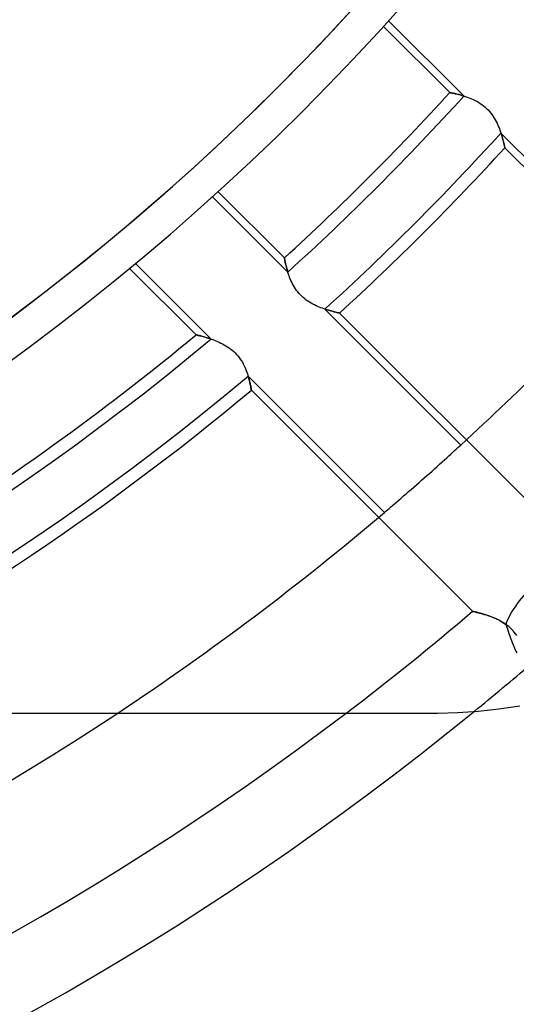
# Model space of a CAD drawing. Header units: millimetres. Extents: x -288 to 288, y -288 to 288.
# Tile 26 of 58: x 42 to 57, y -76 to -48. Entities that reach past the tile are written whole.
import ezdxf

# ---------------------------------------------------------------- set-up
doc = ezdxf.new("R2010")
doc.units = ezdxf.units.MM
doc.layers.add('MAIN-1', color=7, linetype='Continuous')
doc.layers.add('MAIN-2', color=7, linetype='Continuous')

msp = doc.modelspace()

# ---------------------------------------------------------------- linework, layer by layer
at = {"layer": 'MAIN-1'}
for p, q in [((55.426, -67.748), (56.026, -67.682)), ((56.026, -67.682), (56.628, -67.588)), ((-54.24, -67.8), (54.24, -67.8)), ((54.24, -67.8), (54.83, -67.787)), ((54.83, -67.787), (55.426, -67.748))]:
    msp.add_line(p, q, dxfattribs=at)
for radius, start, end in [(87.462, 230.77911, 309.22093), (85.202, 232.72671, 307.27327), (81.36, 236.44268, 303.5573), (96.502, 228.85913, 311.14091), (98.762, 228.93642, 311.06356)]:
    msp.add_arc((0, 0), radius, start, end, dxfattribs=at)
at = {"layer": 'MAIN-2'}
for p, q in [((52.679, -47.885), (54.599, -49.805)), ((52.828, -47.721), (55.011, -49.903)), ((54.6, -49.805), (54.599, -49.805)), ((54.599, -49.805), (54.601, -49.805)), ((54.604, -49.805), (54.6, -49.805)), ((54.601, -49.805), (54.607, -49.806)), ((54.611, -49.807), (54.604, -49.805)), ((54.607, -49.806), (54.617, -49.808)), ((54.62, -49.808), (54.611, -49.807)), ((54.617, -49.808), (54.631, -49.811)), ((54.632, -49.811), (54.62, -49.808)), ((54.631, -49.811), (54.648, -49.814)), ((54.646, -49.813), (54.632, -49.811)), ((54.662, -49.817), (54.646, -49.813)), ((54.648, -49.814), (54.67, -49.818)), ((54.681, -49.821), (54.662, -49.817)), ((54.67, -49.818), (54.695, -49.823)), ((54.702, -49.825), (54.681, -49.821)), ((54.695, -49.823), (54.723, -49.829)), ((54.726, -49.83), (54.702, -49.825)), ((54.723, -49.829), (54.754, -49.836)), ((54.751, -49.835), (54.726, -49.83)), ((54.778, -49.841), (54.751, -49.835)), ((54.754, -49.836), (54.788, -49.844)), ((54.807, -49.848), (54.778, -49.841)), ((54.788, -49.844), (54.825, -49.852)), ((54.837, -49.855), (54.807, -49.848)), ((54.825, -49.852), (54.864, -49.862)), ((54.869, -49.864), (54.837, -49.855)), ((54.864, -49.862), (54.906, -49.873)), ((54.903, -49.872), (54.869, -49.864)), ((54.938, -49.882), (54.903, -49.872)), ((54.906, -49.873), (54.949, -49.885)), ((54.974, -49.892), (54.938, -49.882)), ((54.949, -49.885), (54.994, -49.898)), ((55.011, -49.903), (54.974, -49.892)), ((54.994, -49.898), (55.04, -49.913)), ((55.04, -49.913), (55.087, -49.928)), ((55.087, -49.928), (55.135, -49.946)), ((55.135, -49.946), (55.184, -49.964)), ((55.184, -49.964), (55.233, -49.985)), ((55.233, -49.985), (55.283, -50.007)), ((55.283, -50.007), (55.333, -50.031)), ((55.333, -50.031), (55.383, -50.057)), ((55.383, -50.057), (55.433, -50.086)), ((55.433, -50.086), (55.482, -50.117)), ((55.482, -50.117), (55.531, -50.15)), ((55.531, -50.15), (55.579, -50.186)), ((55.579, -50.186), (55.625, -50.225)), ((55.625, -50.225), (55.669, -50.265)), ((55.669, -50.265), (55.711, -50.307)), ((55.711, -50.307), (55.752, -50.352)), ((55.752, -50.352), (55.79, -50.398)), ((55.79, -50.398), (55.826, -50.446)), ((55.826, -50.446), (55.86, -50.495)), ((55.86, -50.495), (55.891, -50.545)), ((55.891, -50.545), (55.92, -50.595)), ((55.92, -50.595), (55.947, -50.645)), ((55.947, -50.645), (55.972, -50.695)), ((55.972, -50.695), (55.996, -50.746)), ((55.996, -50.746), (56.018, -50.796)), ((56.018, -50.796), (56.038, -50.846)), ((56.038, -50.846), (56.056, -50.896)), ((56.056, -50.896), (56.074, -50.945)), ((56.074, -50.945), (56.09, -50.992)), ((56.097, -51.015), (56.085, -50.978)), ((56.085, -50.978), (60.027, -54.92)), ((56.09, -50.992), (56.104, -51.038)), ((56.109, -51.052), (56.097, -51.015)), ((56.104, -51.038), (56.118, -51.083)), ((56.119, -51.088), (56.109, -51.052)), ((56.118, -51.083), (56.13, -51.126)), ((56.129, -51.122), (56.119, -51.088)), ((56.138, -51.156), (56.129, -51.122)), ((56.13, -51.126), (56.141, -51.166)), ((56.147, -51.187), (56.138, -51.156)), ((56.141, -51.166), (56.151, -51.204)), ((56.155, -51.217), (56.147, -51.187)), ((56.151, -51.204), (56.16, -51.24)), ((56.162, -51.245), (56.155, -51.217)), ((56.16, -51.24), (56.168, -51.272)), ((56.168, -51.271), (56.162, -51.245)), ((56.174, -51.296), (56.168, -51.271)), ((56.168, -51.272), (56.175, -51.302)), ((56.179, -51.318), (56.174, -51.296)), ((56.175, -51.302), (56.182, -51.328)), ((56.184, -51.338), (56.179, -51.318)), ((56.182, -51.328), (56.187, -51.351)), ((56.188, -51.355), (56.184, -51.338)), ((56.187, -51.351), (56.191, -51.37)), ((56.191, -51.37), (56.188, -51.355)), ((56.191, -51.37), (56.194, -51.385)), ((56.194, -51.382), (56.191, -51.37)), ((56.196, -51.392), (56.194, -51.382)), ((56.194, -51.385), (56.197, -51.396)), ((56.197, -51.399), (56.196, -51.392)), ((56.197, -51.396), (56.198, -51.402)), ((56.198, -51.403), (56.197, -51.399)), ((56.198, -51.402), (56.198, -51.404)), ((56.198, -51.404), (56.198, -51.403)), ((56.198, -51.404), (62.596, -57.802)), ((49.903, -55.011), (47.721, -52.828)), ((49.805, -54.599), (47.885, -52.679)), ((45.487, -54.763), (47.676, -56.952)), ((49.805, -54.599), (49.805, -54.6)), ((49.805, -54.6), (49.805, -54.599)), ((49.805, -54.6), (49.805, -54.604)), ((49.806, -54.606), (49.805, -54.6)), ((49.805, -54.604), (49.807, -54.611)), ((49.807, -54.614), (49.806, -54.606)), ((49.807, -54.611), (49.808, -54.62)), ((49.81, -54.626), (49.807, -54.614)), ((49.808, -54.62), (49.811, -54.631)), ((49.813, -54.641), (49.81, -54.626)), ((49.811, -54.631), (49.813, -54.645)), ((49.816, -54.66), (49.813, -54.641)), ((49.813, -54.645), (49.817, -54.662)), ((49.821, -54.681), (49.816, -54.66)), ((49.817, -54.662), (49.821, -54.681)), ((49.821, -54.681), (49.825, -54.702)), ((49.826, -54.706), (49.821, -54.681)), ((49.825, -54.702), (49.83, -54.725)), ((49.831, -54.733), (49.826, -54.706)), ((49.83, -54.725), (49.835, -54.751)), ((49.838, -54.762), (49.831, -54.733)), ((49.835, -54.751), (49.841, -54.778)), ((49.845, -54.794), (49.838, -54.762)), ((49.841, -54.778), (49.848, -54.807)), ((49.853, -54.828), (49.845, -54.794)), ((49.848, -54.807), (49.856, -54.837)), ((49.862, -54.864), (49.853, -54.828)), ((45.316, -54.904), (47.242, -56.83)), ((49.856, -54.837), (49.864, -54.87)), ((49.872, -54.903), (49.862, -54.864)), ((49.864, -54.87), (49.872, -54.903)), ((49.872, -54.903), (49.882, -54.938)), ((49.883, -54.942), (49.872, -54.903)), ((49.882, -54.938), (49.892, -54.974)), ((49.895, -54.984), (49.883, -54.942)), ((49.892, -54.974), (49.903, -55.011)), ((49.908, -55.027), (49.895, -54.984)), ((49.923, -55.071), (49.908, -55.027)), ((49.939, -55.116), (49.923, -55.071)), ((49.956, -55.162), (49.939, -55.116)), ((49.975, -55.209), (49.956, -55.162)), ((49.995, -55.257), (49.975, -55.209)), ((50.017, -55.304), (49.995, -55.257)), ((50.041, -55.352), (50.017, -55.304)), ((50.067, -55.4), (50.041, -55.352)), ((50.095, -55.447), (50.067, -55.4)), ((50.125, -55.494), (50.095, -55.447)), ((50.157, -55.541), (50.125, -55.494)), ((50.192, -55.586), (50.157, -55.541)), ((50.229, -55.63), (50.192, -55.586)), ((50.267, -55.672), (50.229, -55.63)), ((50.308, -55.712), (50.267, -55.672)), ((50.35, -55.75), (50.308, -55.712)), ((50.393, -55.786), (50.35, -55.75)), ((50.439, -55.821), (50.393, -55.786)), ((50.485, -55.853), (50.439, -55.821)), ((50.532, -55.883), (50.485, -55.853)), ((50.579, -55.911), (50.532, -55.883)), ((50.627, -55.938), (50.579, -55.911)), ((50.674, -55.962), (50.627, -55.938)), ((50.722, -55.985), (50.674, -55.962)), ((50.769, -56.006), (50.722, -55.985)), ((50.815, -56.025), (50.769, -56.006)), ((50.862, -56.044), (50.815, -56.025)), ((50.908, -56.061), (50.862, -56.044)), ((50.953, -56.076), (50.908, -56.061)), ((50.997, -56.091), (50.953, -56.076)), ((50.978, -56.085), (51.015, -56.097)), ((54.92, -60.027), (50.978, -56.085)), ((51.04, -56.105), (50.997, -56.091)), ((51.015, -56.097), (51.052, -56.108)), ((51.082, -56.117), (51.04, -56.105)), ((51.052, -56.108), (51.088, -56.119)), ((51.122, -56.129), (51.082, -56.117)), ((51.088, -56.119), (51.122, -56.129)), ((51.16, -56.139), (51.122, -56.129)), ((51.122, -56.129), (51.155, -56.138)), ((51.155, -56.138), (51.187, -56.147)), ((51.196, -56.149), (51.16, -56.139)), ((51.187, -56.147), (51.216, -56.154)), ((51.23, -56.158), (51.196, -56.149)), ((51.216, -56.154), (51.244, -56.161)), ((51.261, -56.166), (51.23, -56.158)), ((51.244, -56.161), (51.271, -56.168)), ((51.29, -56.173), (51.261, -56.166)), ((51.271, -56.168), (51.295, -56.174)), ((51.316, -56.179), (51.29, -56.173)), ((51.295, -56.174), (51.317, -56.179)), ((51.339, -56.184), (51.316, -56.179)), ((51.317, -56.179), (51.337, -56.183)), ((51.337, -56.183), (51.354, -56.187)), ((51.358, -56.188), (51.339, -56.184)), ((51.354, -56.187), (51.369, -56.191)), ((51.375, -56.192), (51.358, -56.188)), ((51.369, -56.191), (51.382, -56.194)), ((51.388, -56.195), (51.375, -56.192)), ((51.382, -56.194), (51.392, -56.196)), ((51.397, -56.197), (51.388, -56.195)), ((51.392, -56.196), (51.399, -56.197)), ((51.402, -56.198), (51.397, -56.197)), ((51.399, -56.197), (51.403, -56.198)), ((51.404, -56.198), (51.402, -56.198)), ((51.403, -56.198), (51.404, -56.198)), ((57.802, -62.596), (51.404, -56.198)), ((47.244, -56.831), (47.242, -56.83)), ((47.242, -56.83), (47.244, -56.831)), ((47.248, -56.832), (47.244, -56.831)), ((47.244, -56.831), (47.249, -56.832)), ((47.255, -56.833), (47.248, -56.832)), ((47.249, -56.832), (47.258, -56.834)), ((47.265, -56.836), (47.255, -56.833)), ((47.258, -56.834), (47.271, -56.837)), ((47.278, -56.839), (47.265, -56.836)), ((47.271, -56.837), (47.287, -56.841)), ((47.293, -56.842), (47.278, -56.839)), ((47.287, -56.841), (47.306, -56.846)), ((47.311, -56.847), (47.293, -56.842)), ((47.306, -56.846), (47.328, -56.851)), ((47.331, -56.852), (47.311, -56.847)), ((47.328, -56.851), (47.354, -56.857)), ((47.354, -56.857), (47.331, -56.852)), ((47.378, -56.864), (47.354, -56.857)), ((47.354, -56.857), (47.382, -56.864)), ((47.405, -56.87), (47.378, -56.864)), ((47.382, -56.864), (47.412, -56.872)), ((47.434, -56.878), (47.405, -56.87)), ((47.412, -56.872), (47.445, -56.881)), ((47.464, -56.886), (47.434, -56.878)), ((47.445, -56.881), (47.48, -56.891)), ((47.496, -56.895), (47.464, -56.886)), ((47.48, -56.891), (47.517, -56.901)), ((47.53, -56.905), (47.496, -56.895)), ((47.517, -56.901), (47.556, -56.913)), ((47.565, -56.916), (47.53, -56.905)), ((47.556, -56.913), (47.597, -56.926)), ((47.601, -56.927), (47.565, -56.916)), ((47.597, -56.926), (47.639, -56.939)), ((47.638, -56.939), (47.601, -56.927)), ((47.676, -56.952), (47.638, -56.939)), ((47.639, -56.939), (47.683, -56.954)), ((47.683, -56.954), (47.727, -56.97)), ((47.727, -56.97), (47.773, -56.987)), ((47.773, -56.987), (47.82, -57.005)), ((47.82, -57.005), (47.867, -57.024)), ((47.867, -57.024), (47.914, -57.045)), ((47.914, -57.045), (47.962, -57.068)), ((47.962, -57.068), (48.011, -57.092)), ((48.011, -57.092), (48.059, -57.118)), ((48.059, -57.118), (48.107, -57.146)), ((48.107, -57.146), (48.155, -57.176)), ((48.155, -57.176), (48.202, -57.208)), ((48.202, -57.208), (48.249, -57.242)), ((48.249, -57.242), (48.294, -57.279)), ((48.294, -57.279), (48.337, -57.316)), ((48.337, -57.316), (48.378, -57.356)), ((48.378, -57.356), (48.418, -57.398)), ((48.418, -57.398), (48.456, -57.442)), ((48.456, -57.442), (48.492, -57.487)), ((48.492, -57.487), (48.525, -57.533)), ((48.525, -57.533), (48.556, -57.581)), ((48.556, -57.581), (48.585, -57.628)), ((48.585, -57.628), (48.612, -57.676)), ((48.612, -57.676), (48.636, -57.725)), ((48.636, -57.725), (48.659, -57.773)), ((48.659, -57.773), (48.68, -57.821)), ((48.68, -57.821), (48.699, -57.868)), ((48.699, -57.868), (48.716, -57.915)), ((48.716, -57.915), (48.732, -57.96)), ((48.732, -57.96), (48.746, -58.005)), ((48.746, -58.005), (48.759, -58.048)), ((48.764, -58.065), (48.753, -58.029)), ((48.753, -58.029), (52.705, -61.981)), ((48.759, -58.048), (48.771, -58.09)), ((48.774, -58.101), (48.764, -58.065)), ((48.771, -58.09), (48.782, -58.13)), ((48.783, -58.135), (48.774, -58.101)), ((48.782, -58.13), (48.792, -58.169)), ((48.792, -58.169), (48.783, -58.135)), ((48.792, -58.169), (48.8, -58.205)), ((48.799, -58.2), (48.792, -58.169)), ((48.806, -58.231), (48.799, -58.2)), ((48.8, -58.205), (48.808, -58.239)), ((48.813, -58.259), (48.806, -58.231)), ((48.808, -58.239), (48.815, -58.271)), ((48.818, -58.286), (48.813, -58.259)), ((48.815, -58.271), (48.821, -58.301)), ((48.823, -58.311), (48.818, -58.286)), ((48.821, -58.301), (48.827, -58.328)), ((48.828, -58.333), (48.823, -58.311)), ((48.827, -58.328), (48.832, -58.352)), ((48.832, -58.354), (48.828, -58.333)), ((48.832, -58.352), (48.836, -58.374)), ((48.835, -58.373), (48.832, -58.354)), ((48.839, -58.389), (48.835, -58.373)), ((48.836, -58.374), (48.839, -58.392)), ((48.841, -58.403), (48.839, -58.389)), ((48.839, -58.392), (48.842, -58.407)), ((48.843, -58.414), (48.841, -58.403)), ((48.842, -58.407), (48.844, -58.419)), ((48.845, -58.423), (48.843, -58.414)), ((48.844, -58.419), (48.845, -58.428)), ((48.846, -58.43), (48.845, -58.423)), ((48.845, -58.428), (48.846, -58.433)), ((48.846, -58.434), (48.846, -58.43)), ((48.846, -58.433), (48.847, -58.435)), ((48.847, -58.435), (48.846, -58.434)), ((48.847, -58.435), (55.262, -64.85)), ((54.634, -60.288), (54.689, -60.237)), ((54.689, -60.237), (54.741, -60.19)), ((54.741, -60.19), (54.79, -60.146)), ((54.79, -60.146), (54.837, -60.103)), ((54.837, -60.103), (54.88, -60.064)), ((54.88, -60.064), (54.92, -60.027)), ((54.307, -60.583), (54.377, -60.519)), ((54.377, -60.519), (54.446, -60.457)), ((54.446, -60.457), (54.512, -60.398)), ((54.512, -60.398), (54.574, -60.341)), ((54.574, -60.341), (54.634, -60.288)), ((54.009, -60.848), (54.085, -60.781)), ((54.085, -60.781), (54.16, -60.714)), ((54.16, -60.714), (54.234, -60.648)), ((54.234, -60.648), (54.307, -60.583)), ((53.634, -61.179), (53.71, -61.112)), ((53.71, -61.112), (53.785, -61.046)), ((53.785, -61.046), (53.859, -60.981)), ((53.859, -60.981), (53.934, -60.915)), ((53.934, -60.915), (54.009, -60.848)), ((53.333, -61.441), (53.407, -61.377)), ((53.407, -61.377), (53.482, -61.312)), ((53.482, -61.312), (53.558, -61.246)), ((53.558, -61.246), (53.634, -61.179)), ((53, -61.729), (53.061, -61.677)), ((53.061, -61.677), (53.125, -61.622)), ((53.125, -61.622), (53.192, -61.564)), ((53.192, -61.564), (53.261, -61.503)), ((53.261, -61.503), (53.333, -61.441)), ((52.705, -61.981), (52.746, -61.946)), ((52.746, -61.946), (52.791, -61.907)), ((52.791, -61.907), (52.839, -61.867)), ((52.839, -61.867), (52.89, -61.823)), ((52.89, -61.823), (52.943, -61.778)), ((52.943, -61.778), (53, -61.729)), ((55.262, -64.85), (55.264, -64.851)), ((55.264, -64.85), (55.262, -64.85)), ((55.27, -64.852), (55.264, -64.85)), ((55.264, -64.851), (55.273, -64.852)), ((55.28, -64.854), (55.27, -64.852)), ((55.273, -64.852), (55.286, -64.856)), ((55.293, -64.857), (55.28, -64.854)), ((55.286, -64.856), (55.304, -64.86)), ((55.311, -64.861), (55.293, -64.857)), ((55.304, -64.86), (55.328, -64.865)), ((55.332, -64.866), (55.311, -64.861)), ((55.328, -64.865), (55.356, -64.872)), ((55.356, -64.872), (55.332, -64.866)), ((55.356, -64.872), (55.388, -64.88)), ((55.384, -64.879), (55.356, -64.872)), ((55.414, -64.887), (55.384, -64.879)), ((55.388, -64.88), (55.424, -64.889)), ((55.447, -64.895), (55.414, -64.887)), ((55.424, -64.889), (55.464, -64.9)), ((55.483, -64.905), (55.447, -64.895)), ((55.464, -64.9), (55.507, -64.912)), ((55.521, -64.915), (55.483, -64.905)), ((55.507, -64.912), (55.553, -64.925)), ((55.561, -64.927), (55.521, -64.915)), ((55.553, -64.925), (55.601, -64.939)), ((55.603, -64.94), (55.561, -64.927)), ((55.601, -64.939), (55.652, -64.955)), ((55.646, -64.953), (55.603, -64.94)), ((55.691, -64.968), (55.646, -64.953)), ((55.652, -64.955), (55.706, -64.973)), ((55.737, -64.984), (55.691, -64.968)), ((55.706, -64.973), (55.761, -64.993)), ((55.784, -65.001), (55.737, -64.984)), ((55.761, -64.993), (55.817, -65.014)), ((55.831, -65.02), (55.784, -65.001)), ((55.817, -65.014), (55.874, -65.037)), ((55.88, -65.039), (55.831, -65.02)), ((55.874, -65.037), (55.932, -65.063)), ((55.928, -65.06), (55.88, -65.039)), ((55.976, -65.083), (55.928, -65.06)), ((55.932, -65.063), (55.991, -65.09)), ((56.025, -65.107), (55.976, -65.083)), ((55.991, -65.09), (56.05, -65.121)), ((56.073, -65.133), (56.025, -65.107)), ((56.05, -65.121), (56.109, -65.154)), ((56.122, -65.161), (56.073, -65.133)), ((56.109, -65.154), (56.168, -65.19)), ((56.17, -65.191), (56.122, -65.161)), ((56.168, -65.19), (56.225, -65.229)), ((56.217, -65.223), (56.17, -65.191)), ((56.264, -65.258), (56.217, -65.223)), ((56.225, -65.229), (56.248, -65.293)), ((56.248, -65.293), (56.27, -65.359)), ((56.309, -65.294), (56.264, -65.258)), ((56.27, -65.359), (56.292, -65.425)), ((56.353, -65.332), (56.309, -65.294)), ((56.394, -65.372), (56.353, -65.332)), ((56.434, -65.414), (56.394, -65.372)), ((56.292, -65.425), (56.315, -65.492)), ((56.315, -65.492), (56.339, -65.56)), ((56.339, -65.56), (56.362, -65.627)), ((56.362, -65.627), (56.387, -65.694)), ((56.472, -65.458), (56.434, -65.414)), ((56.508, -65.503), (56.472, -65.458)), ((56.542, -65.55), (56.508, -65.503)), ((56.387, -65.694), (56.412, -65.759)), ((56.412, -65.759), (56.437, -65.823)), ((56.437, -65.823), (56.463, -65.886)), ((56.463, -65.886), (56.49, -65.946)), ((56.49, -65.946), (56.518, -66.004)), ((56.518, -66.004), (56.546, -66.058)), ((54.24, -67.8), (54.24, -67.8))]:
    msp.add_line(p, q, dxfattribs=at)
for radius, start, end in [(70.19, 270.00002, 89.99998), (56, 270, 90), (49.85, 270, 90), (243.5, 179.99998, 0), (56.5, 180, 0), (50.85, 180, 0), (227, 270.00002, 0), (226, 270.00002, 0), (54.24, 270, 0), (70.19, 284.99473, 345.00524), (71.19, 287.75277, 342.24719), (73.902, 312.37082, 317.62914), (74.273, 312.21303, 317.78699), (75.791, 312.26889, 317.73113), (76.162, 312.44891, 317.5511), (81.36, 312.45596, 317.54406), (73.902, 293.4466, 309.73613), (74.273, 230.06606, 309.93397), (75.791, 229.96436, 310.03562), (76.162, 297.10064, 309.89272), (81.36, 303.5573, 310.37624), (85.202, 307.27327, 310.43583), (87.462, 309.22093, 310.6288)]:
    msp.add_arc((0, 0), radius, start, end, dxfattribs=at)
msp.add_ellipse((57.45, -64.642), major_axis=(1.199, 1.199), ratio=0.406355, start_param=0.685732, end_param=2.428105, dxfattribs=at)

doc.saveas('drawing.dxf')
